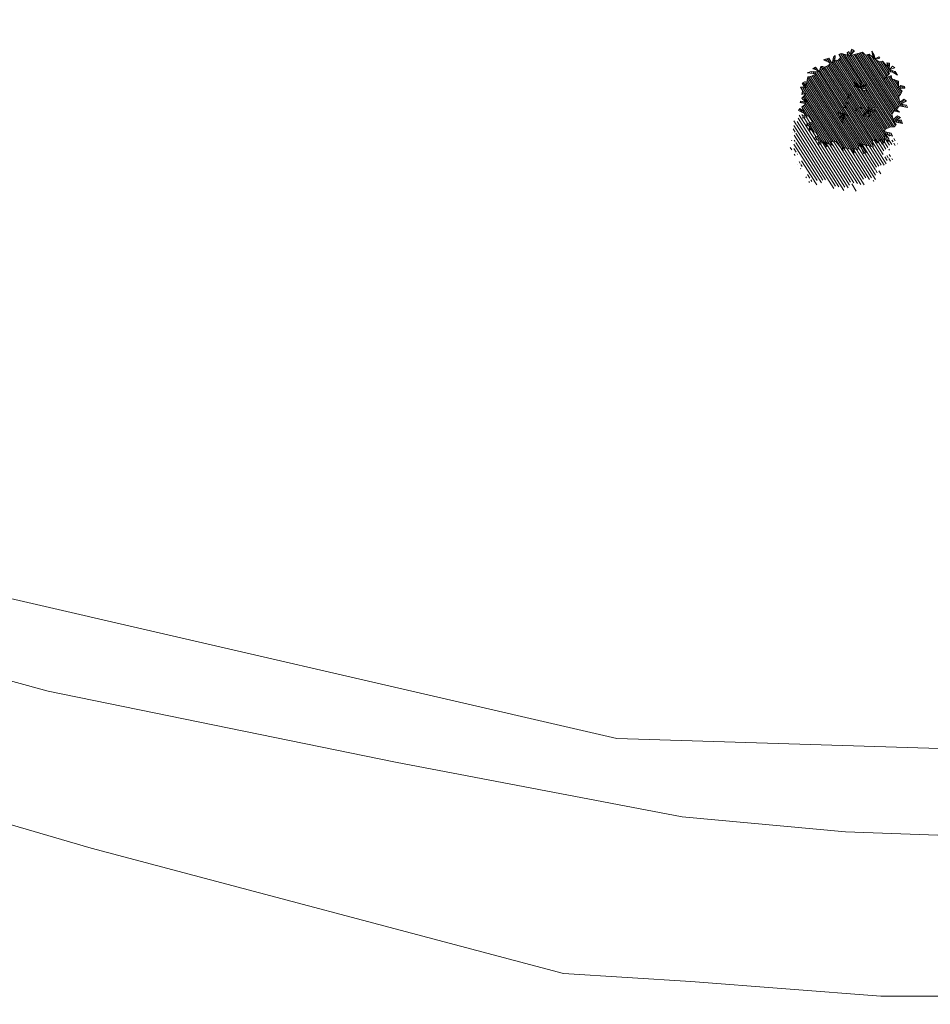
# Model space of a CAD drawing. Header units: millimetres. Extents: x -1567 to 968, y -503 to 481.
# Tile 34 of 49: x -519 to -499, y -160 to -139. Entities that reach past the tile are written whole.
import ezdxf

# ---------------------------------------------------------------- set-up
doc = ezdxf.new("R2010")
doc.units = ezdxf.units.MM
doc.layers.get('0').update_dxf_attribs({"lineweight": 0})
doc.layers.add('250', color=250, linetype='Continuous')
doc.layers.add('251', color=251, linetype='Continuous')
doc.layers.add('vegetacion', color=66, linetype='Continuous', lineweight=0)

# ---------------------------------------------------------------- blocks, each defined once
blk = doc.blocks.new('NO')
at = {"lineweight": 0, "true_color": 0x4f743e}
h = blk.add_hatch(dxfattribs=at)
h.set_pattern_fill('ANSI31', color=87, scale=0.05, style=0)
h.set_pattern_definition([(45, (0, 0), (-0.1122532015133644, 0.1122532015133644), [])])
h.paths.add_polyline_path([(4.155380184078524, 2.059777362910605), (5.052712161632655, 1.942906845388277), (4.701581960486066, 2.176647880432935), (3.92129338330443, 2.293518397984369), (4.194394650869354, 2.449345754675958), (4.584538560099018, 2.488302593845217), (4.350452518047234, 2.68308678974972), (3.882278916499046, 2.332475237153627), (3.843264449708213, 2.877870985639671), (3.60917764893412, 2.916827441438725), (3.619890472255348, 2.591038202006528), (3.399877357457, 2.927892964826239), (3.180018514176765, 3.111611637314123), (2.989187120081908, 3.352622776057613), (3.101989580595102, 3.462223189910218), (3.722562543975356, 3.616248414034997), (3.223867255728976, 3.879873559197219), (2.789874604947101, 3.384309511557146), (2.789874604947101, 4.085532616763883), (2.672831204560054, 4.280316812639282), (2.594802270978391, 4.046575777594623), (2.633816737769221, 3.657007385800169), (2.477758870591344, 3.85179158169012), (2.282686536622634, 3.85179158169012), (2.08761420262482, 4.163446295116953), (2.321701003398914, 4.475101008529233), (2.126628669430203, 4.630928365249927), (1.424368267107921, 4.591971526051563), (1.541411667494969, 4.825712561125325), (1.385353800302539, 4.981539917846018), (1.190282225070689, 4.708842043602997), (1.190282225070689, 5.293194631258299), (0.8391520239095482, 5.176324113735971), (1.190282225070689, 4.591971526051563), (0.0198482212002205, 5.21528095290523), (-0.3312812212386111, 4.981539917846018), (-0.6824114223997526, 5.176324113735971), (-1.306642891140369, 4.825712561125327), (-1.072556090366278, 5.059453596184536), (-0.8774837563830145, 5.526935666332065), (-1.189599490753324, 5.176324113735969), (-1.384671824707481, 4.864669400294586), (-1.696787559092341, 5.13736727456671), (-1.813830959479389, 5.020496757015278), (-1.38467182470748, 4.786755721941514), (-1.852845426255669, 4.630928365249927), (-2.164960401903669, 4.786755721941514), (-2.867220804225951, 4.280316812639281), (-2.633134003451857, 4.708842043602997), (-2.906235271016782, 4.747798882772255), (-3.023278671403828, 4.046575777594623), (-3.042194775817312, 4.084352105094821), (-3.647509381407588, 4.046575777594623), (-3.959625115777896, 3.734921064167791), (-3.37440887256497, 3.92970526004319), (-2.906235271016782, 3.812834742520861), (-3.140322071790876, 3.695964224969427), (-2.750177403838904, 3.111611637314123), (-3.335394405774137, 3.540136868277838), (-3.491452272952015, 3.228482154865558), (-4.193711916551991, 3.150568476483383), (-4.271740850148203, 2.838914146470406), (-4.310755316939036, 2.488302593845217), (-4.505827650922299, 2.761000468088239), (-4.895972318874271, 2.761000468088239), (-4.974001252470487, 2.605173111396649), (-4.427798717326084, 2.449345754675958), (-4.778928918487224, 2.254561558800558), (-4.700899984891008, 1.864993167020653), (-4.54484211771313, 1.67020897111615), (-4.583856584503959, 1.475424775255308), (-4.817943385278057, 1.085856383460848), (-5.130059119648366, 1.475424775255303), (-5.442174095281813, 1.35855425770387), (-4.934986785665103, 0.93002902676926), (-5.520203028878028, 0.93002902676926), (-5.676260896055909, 0.7352448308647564), (-4.817943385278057, 0.7352448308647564), (-4.613555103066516, 0.2862547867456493), (-4.97766288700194, 0.0842714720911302), (-4.431460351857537, 0.123228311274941), (-4.27540248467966, -0.2663396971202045), (-4.509489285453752, -0.772778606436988), (-4.860619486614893, -0.3052965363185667), (-5.211749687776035, -0.4221670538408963), (-4.821605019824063, -0.7727786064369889), (-5.328793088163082, -0.6559080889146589), (-5.523865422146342, -0.96756280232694), (-4.548503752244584, -0.9675628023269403), (-4.938648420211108, -1.201303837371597), (-4.782590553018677, -1.474001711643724), (-4.353431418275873, -1.590872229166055), (-3.963287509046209, -1.902526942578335), (-3.885258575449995, -2.175224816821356), (-4.6265326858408, -2.175224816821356), (-4.821605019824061, -2.447922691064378), (-4.05205331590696, -2.407479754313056), (-4.002301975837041, -2.331052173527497), (-4.158359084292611, -3.188102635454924), (-3.924273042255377, -3.460800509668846), (-3.924273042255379, -3.110188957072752), (-3.690186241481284, -3.032275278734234), (-3.456099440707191, -3.421843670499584), (-3.182998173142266, -3.149145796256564), (-2.948911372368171, -3.343929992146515), (-3.065954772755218, -3.73349800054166), (-3.143983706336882, -3.928282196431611), (-1.934535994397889, -3.928282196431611), (-2.558766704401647, -4.668462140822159), (-2.324680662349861, -4.785332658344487), (-1.739463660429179, -3.850368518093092), (-1.661434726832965, -4.551591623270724), (-1.193456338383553, -4.570520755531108), (-1.388333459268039, -4.980116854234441), (-0.9246409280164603, -4.666384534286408), (-0.1027377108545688, -4.684426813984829), (-0.2526019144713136, -5.001907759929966), (0.6697918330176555, -4.235143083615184), (1.215994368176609, -4.390970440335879), (0.9819075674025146, -4.663668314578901), (1.372052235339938, -4.624711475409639), (1.7621961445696, -4.468884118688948), (1.450081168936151, -4.858452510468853), (1.567124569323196, -4.975323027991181), (1.91825401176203, -4.585754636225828), (2.347413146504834, -4.897409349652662), (2.464456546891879, -4.819495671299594), (2.113326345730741, -4.429927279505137), (2.854601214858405, -4.507840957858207), (2.815586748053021, -4.196186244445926), (2.581499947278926, -4.079315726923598), (2.737557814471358, -3.806618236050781), (3.127702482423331, -3.728704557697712), (3.400802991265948, -3.378093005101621), (3.517846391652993, -3.728704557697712), (3.634889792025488, -3.494963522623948), (3.556860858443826, -3.105395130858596), (3.907991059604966, -3.339136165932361), (3.94700552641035, -3.105395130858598), (3.439817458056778, -2.793740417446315), (3.94700552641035, -2.248344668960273), (4.493208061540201, -2.637913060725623), (4.493208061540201, -2.40417202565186), (4.064048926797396, -2.248344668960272), (5.078424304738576, -1.975646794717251), (5.000395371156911, -1.741905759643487), (4.571236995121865, -1.975646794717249), (4.844338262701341, -1.547121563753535), (4.610251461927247, -1.313380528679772), (4.532222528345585, -1.118596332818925), (5.078424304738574, -1.157553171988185), (5.078424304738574, -1.001725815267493), (4.532222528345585, -1.001725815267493), (5.039409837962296, -0.690071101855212), (4.810881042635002, -0.3579066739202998), (4.721542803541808, -0.1348899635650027), (5.123565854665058, -0.3133031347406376), (5.101231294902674, 0.0212216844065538), (5.403842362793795, 0.384633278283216), (5.013697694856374, 0.4625469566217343), (5.325813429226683, 0.8131585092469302), (5.052712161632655, 1.046899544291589), (4.896654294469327, 0.3846332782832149), (4.896654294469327, 1.553338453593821), (4.545524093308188, 1.709165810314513)])
h.paths.add_polyline_path([(0.1556434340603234, 2.092473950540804), (0.1226248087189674, 1.97554900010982), (-0.1203667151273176, 1.822936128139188), (-0.5217917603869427, 1.665367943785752), (-0.5211378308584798, 1.668138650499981), (-0.575465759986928, 1.660070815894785), (-0.8413226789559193, 1.468009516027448), (-1.293733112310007, 1.542463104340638), (-1.086745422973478, 1.642088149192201), (-0.8292925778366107, 1.622376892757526), (-0.5754657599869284, 1.660070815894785), (-0.5373259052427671, 1.687623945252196), (-0.5447066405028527, 2.257581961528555), (-0.3572150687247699, 2.362681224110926), (-0.5178311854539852, 1.682148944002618)], flags=16)
h.paths.add_polyline_path([(0.4732491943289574, 0.743789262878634), (0.2821260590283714, 0.6670284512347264), (0.311210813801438, 0.8709263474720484)], flags=16)
h.paths.add_polyline_path([(0.4777985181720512, 0.4908713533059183), (0.5359693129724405, 0.2578455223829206), (0.305077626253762, 0.3239810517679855)], flags=16)
h.paths.add_polyline_path([(0.4162869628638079, -0.0733681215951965), (0.5783253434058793, -0.2005052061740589), (0.3872022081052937, -0.2772660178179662)], flags=16)
h.paths.add_polyline_path([(0.5828746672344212, -0.4534231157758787), (0.6410454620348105, -0.6864489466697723), (0.4101537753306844, -0.6203134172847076)], flags=16)
h.paths.add_polyline_path([(0.4447488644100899, -1.322289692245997), (0.8383181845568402, -1.873639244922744), (0.8361080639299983, -1.675614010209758), (0.462839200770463, -1.312352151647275), (0.4450257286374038, -1.319326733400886)], flags=16)
h.paths.add_polyline_path([(-0.4976208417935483, -0.540980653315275), (-0.5848763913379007, -0.7448785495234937), (-0.7178293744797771, -0.5673640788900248)], flags=16)
h.paths.add_polyline_path([(-0.9364520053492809, -0.3490639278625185), (-1.127575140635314, -0.425824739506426), (-1.098490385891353, -0.2219268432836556)], flags=16)
h.paths.add_polyline_path([(-1.820136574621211, -0.460912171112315), (-1.814937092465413, -0.4442567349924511), (-1.790663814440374, -0.5127081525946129), (-1.383343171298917, -1.09525534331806), (-1.599712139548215, -1.051197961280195), (-1.790663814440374, -0.5127081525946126), (-1.816731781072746, -0.4754259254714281), (-1.823545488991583, -0.4718319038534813), (-2.006669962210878, -1.058432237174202), (-2.104084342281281, -0.849388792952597), (-1.846851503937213, -0.4810223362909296), (-1.847898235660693, -0.4735843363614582), (-1.865057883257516, -0.4573308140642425), (-2.350149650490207, -0.506464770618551), (-2.497006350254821, -0.3414132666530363), (-1.870701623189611, -0.4519850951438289), (-1.88267756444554, -0.4406415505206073), (-2.484440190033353, -0.1232302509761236), (-2.411336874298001, 0.0601015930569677), (-1.882677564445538, -0.4406415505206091), (-1.856377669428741, -0.4545139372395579)], flags=16)
at = {"layer": '251', "lineweight": 0}
h = blk.add_hatch(dxfattribs=at)
h.set_pattern_fill('ANSI31', color=256, scale=0.08, style=0)
h.set_pattern_definition([(45, (0, 0), (-0.179605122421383, 0.1796051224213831), [])])
h.paths.add_polyline_path([(1.567124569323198, -4.975323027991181), (1.450081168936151, -4.85845251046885), (1.7621961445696, -4.468884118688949), (1.372052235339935, -4.624711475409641), (0.9819075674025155, -4.663668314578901), (1.215994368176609, -4.390970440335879), (0.6697918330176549, -4.235143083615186), (-0.252601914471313, -5.001907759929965), (-0.1027377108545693, -4.684426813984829), (-0.9246409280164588, -4.666384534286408), (-1.388333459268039, -4.98011685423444), (-1.193456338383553, -4.570520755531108), (-1.661434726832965, -4.551591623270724), (-1.739463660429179, -3.850368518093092), (-2.324680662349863, -4.785332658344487), (-2.558766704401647, -4.668462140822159), (-1.934535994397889, -3.928282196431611), (-3.143983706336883, -3.928282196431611), (-3.065954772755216, -3.733498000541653), (-2.948911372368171, -3.343929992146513), (-3.182998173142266, -3.149145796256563), (-3.456099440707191, -3.421843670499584), (-3.690186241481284, -3.032275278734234), (-3.924273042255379, -3.110188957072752), (-3.924273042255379, -3.460800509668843), (-4.158359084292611, -3.188102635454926), (-4.002301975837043, -2.3310521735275), (-4.509489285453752, -3.110188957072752), (-4.509489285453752, -2.798534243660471), (-4.080330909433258, -2.40896585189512), (-4.504452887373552, -2.43125511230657), (-4.5285985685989, -2.55180519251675), (-4.762685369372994, -2.941373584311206), (-5.074801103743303, -2.551805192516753), (-5.386916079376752, -2.668675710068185), (-4.879728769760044, -3.097200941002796), (-5.464945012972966, -3.097200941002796), (-5.621002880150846, -3.291985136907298), (-4.762685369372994, -3.291985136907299), (-4.567613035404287, -3.720510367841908), (-4.918743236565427, -3.91529456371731), (-4.372540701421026, -3.876337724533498), (-4.216482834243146, -4.265905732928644), (-4.450569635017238, -4.772344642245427), (-4.80169983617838, -4.304862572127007), (-5.152830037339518, -4.421733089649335), (-4.762685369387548, -4.772344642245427), (-5.269873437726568, -4.655474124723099), (-5.464945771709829, -4.96712883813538), (-4.489584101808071, -4.96712883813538), (-4.879728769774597, -5.200869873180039), (-4.723670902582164, -5.473567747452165), (-4.294511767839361, -5.590438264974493), (-3.904367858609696, -5.902092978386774), (-3.826338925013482, -6.174790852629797), (-4.567613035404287, -6.174790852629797), (-4.762685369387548, -6.447488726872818), (-4.021411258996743, -6.408531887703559), (-4.45056963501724, -6.79810027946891), (-4.450569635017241, -7.109754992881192), (-3.943382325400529, -6.330618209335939), (-4.099439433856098, -7.187668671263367), (-3.865353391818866, -7.460366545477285), (-3.865353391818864, -7.109754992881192), (-3.631266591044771, -7.031841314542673), (-3.397179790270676, -7.421409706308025), (-3.124078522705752, -7.148711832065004), (-2.889991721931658, -7.343496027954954), (-3.007035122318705, -7.733064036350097), (-3.085064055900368, -7.927848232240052), (-1.875616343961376, -7.927848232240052), (-2.499847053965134, -8.668028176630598), (-2.265761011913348, -8.784898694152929), (-1.680544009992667, -7.849934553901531), (-1.602515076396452, -8.551157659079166), (-1.134536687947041, -8.570086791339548), (-1.329413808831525, -8.97968289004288), (-0.8657212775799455, -8.66595057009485), (-0.0438180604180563, -8.68399284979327), (-0.1936822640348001, -9.001473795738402), (0.728711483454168, -8.234709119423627), (1.274914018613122, -8.390536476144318), (1.040827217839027, -8.663234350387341), (1.430971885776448, -8.624277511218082), (1.821115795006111, -8.468450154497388), (1.509000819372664, -8.858018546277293), (1.62604421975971, -8.974889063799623), (1.977173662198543, -8.585320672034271), (2.406332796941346, -8.896975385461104), (2.523376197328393, -8.819061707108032), (2.172245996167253, -8.429493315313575), (2.913520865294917, -8.507406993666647), (2.874506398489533, -8.195752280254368), (2.640419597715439, -8.078881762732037), (2.79647746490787, -7.806184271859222), (3.186622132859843, -7.728270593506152), (3.459722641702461, -7.377659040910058), (3.576766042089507, -7.728270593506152), (3.693809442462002, -7.494529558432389), (3.61578050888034, -7.104961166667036), (3.96691071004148, -7.338702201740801), (4.005925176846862, -7.104961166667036), (3.498737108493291, -6.793306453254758), (4.005925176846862, -6.247910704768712), (4.552127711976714, -6.637479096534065), (4.552127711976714, -6.403738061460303), (4.122968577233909, -6.247910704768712), (5.137343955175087, -5.975212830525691), (5.059315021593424, -5.741471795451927), (4.630156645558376, -5.975212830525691), (4.903257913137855, -5.546687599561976), (4.669171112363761, -5.312946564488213), (4.591142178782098, -5.118162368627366), (5.137343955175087, -5.157119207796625), (5.137343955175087, -5.001291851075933), (4.591142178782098, -5.001291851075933), (5.098329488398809, -4.689637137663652), (4.869800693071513, -4.357472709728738), (4.780462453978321, -4.134455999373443), (5.182485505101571, -4.312869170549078), (5.160150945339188, -3.978344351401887), (5.462762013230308, -3.614932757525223), (5.072617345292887, -3.537019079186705), (5.384733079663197, -3.186407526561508), (5.111631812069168, -2.95266649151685), (4.95557394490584, -3.614932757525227), (4.95557394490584, -2.446227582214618), (4.604443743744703, -2.290400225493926), (4.443989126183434, -2.146204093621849), (4.064048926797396, -2.248344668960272), (4.493208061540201, -2.404172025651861), (4.493208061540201, -2.637913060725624), (3.94700552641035, -2.248344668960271), (3.439817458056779, -2.793740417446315), (3.94700552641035, -3.105395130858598), (3.907991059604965, -3.339136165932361), (3.556860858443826, -3.105395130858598), (3.63488979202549, -3.494963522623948), (3.517846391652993, -3.728704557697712), (3.400802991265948, -3.378093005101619), (3.127702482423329, -3.728704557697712), (2.737557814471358, -3.806618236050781), (2.581499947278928, -4.079315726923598), (2.815586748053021, -4.196186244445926), (2.854601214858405, -4.507840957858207), (2.11332634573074, -4.429927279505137), (2.46445654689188, -4.819495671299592), (2.347413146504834, -4.897409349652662), (1.91825401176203, -4.585754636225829)])
at = {"layer": '250', "lineweight": 0}
for points in [[(-4.622871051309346, 0.3067195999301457), (-4.817943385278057, 0.7352448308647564), (-5.676260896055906, 0.7352448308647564), (-5.520203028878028, 0.93002902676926), (-4.934986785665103, 0.93002902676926), (-5.442174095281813, 1.35855425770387), (-5.130059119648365, 1.475424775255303), (-4.817943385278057, 1.085856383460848), (-4.583856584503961, 1.475424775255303), (-4.544842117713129, 1.67020897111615), (-4.700899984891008, 1.864993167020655), (-4.778928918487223, 2.254561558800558), (-4.427798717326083, 2.449345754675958), (-4.974001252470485, 2.605173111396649), (-4.895972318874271, 2.761000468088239), (-4.505827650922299, 2.761000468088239), (-4.310755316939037, 2.488302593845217), (-4.271740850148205, 2.838914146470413), (-4.19371191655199, 3.150568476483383), (-3.491452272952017, 3.228482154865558), (-3.335394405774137, 3.540136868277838), (-2.750177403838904, 3.111611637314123), (-3.140322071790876, 3.695964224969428), (-2.906235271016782, 3.812834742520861), (-3.37440887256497, 3.92970526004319), (-3.959625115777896, 3.734921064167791), (-3.647509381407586, 4.046575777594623), (-3.023278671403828, 4.085532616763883), (-3.530465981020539, 4.397187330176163), (-3.257365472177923, 4.514057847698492), (-3.023278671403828, 4.046575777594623), (-2.906235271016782, 4.747798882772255), (-2.633134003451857, 4.708842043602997), (-2.867220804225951, 4.280316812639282), (-2.164960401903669, 4.786755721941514), (-1.852845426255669, 4.630928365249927), (-1.38467182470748, 4.786755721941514), (-1.813830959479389, 5.020496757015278), (-1.696787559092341, 5.13736727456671), (-1.38467182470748, 4.864669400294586), (-1.189599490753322, 5.176324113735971), (-0.8774837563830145, 5.526935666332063), (-1.072556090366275, 5.059453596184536), (-1.30664289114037, 4.825712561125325), (-0.6824114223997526, 5.176324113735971), (-0.331281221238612, 4.981539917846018), (0.0198482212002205, 5.21528095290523), (1.190282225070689, 4.591971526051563), (0.8391520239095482, 5.176324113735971), (1.190282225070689, 5.293194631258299), (1.190282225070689, 4.708842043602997), (1.385353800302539, 4.981539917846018), (1.541411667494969, 4.825712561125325), (1.424368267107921, 4.591971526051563), (2.126628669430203, 4.630928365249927), (2.321701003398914, 4.475101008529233), (2.08761420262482, 4.163446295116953), (2.282686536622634, 3.85179158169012), (2.477758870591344, 3.85179158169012), (2.633816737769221, 3.657007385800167), (2.594802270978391, 4.046575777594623), (2.672831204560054, 4.280316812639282), (2.789874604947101, 4.085532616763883), (2.789874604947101, 3.384309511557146), (3.223867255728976, 3.879873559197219), (3.722562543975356, 3.616248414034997), (3.101989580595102, 3.462223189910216), (2.989187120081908, 3.352622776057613), (3.180018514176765, 3.111611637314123), (3.399877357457, 2.927892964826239), (3.619890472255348, 2.591038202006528), (3.60917764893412, 2.916827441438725), (3.843264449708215, 2.877870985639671), (3.882278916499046, 2.332475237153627), (4.350452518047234, 2.68308678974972), (4.584538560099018, 2.488302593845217), (4.194394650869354, 2.449345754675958), (3.92129338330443, 2.293518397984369), (4.701581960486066, 2.176647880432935), (5.052712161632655, 1.942906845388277), (4.155380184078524, 2.059777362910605), (4.545524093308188, 1.709165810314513), (4.896654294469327, 1.553338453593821), (4.896654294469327, 0.384633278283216), (5.052712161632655, 1.046899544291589), (5.325813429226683, 0.8131585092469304), (5.013697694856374, 0.4625469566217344), (5.403842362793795, 0.384633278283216), (5.101231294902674, 0.0212216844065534), (5.123565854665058, -0.3133031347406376), (4.721542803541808, -0.1348899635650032), (4.810881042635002, -0.357906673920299)], [(-0.5163373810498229, 1.650181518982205), (-0.2228793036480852, 1.683458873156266), (-0.0489116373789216, 1.666158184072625), (0.0745894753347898, 1.768193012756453), (-0.5108352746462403, 1.669668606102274), (-0.120366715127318, 1.822936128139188), (0.1226248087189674, 1.97554900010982), (0.1556434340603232, 2.092473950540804), (-0.5178311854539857, 1.682148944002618), (-0.3572150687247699, 2.362681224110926), (-0.5447066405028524, 2.257581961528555), (-0.5373259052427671, 1.687623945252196), (-0.841322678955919, 1.468009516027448), (-1.293733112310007, 1.542463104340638), (-1.086745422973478, 1.642088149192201), (-0.8292925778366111, 1.622376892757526), (-0.5108352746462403, 1.669668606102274), (-1.036193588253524, 1.932869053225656), (-1.045152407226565, 2.124679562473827), (-0.8802278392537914, 1.889074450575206), (-0.8457164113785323, 1.974030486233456), (-0.563818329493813, 1.705579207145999)], [(-0.2526019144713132, -5.001907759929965), (-0.1027377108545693, -4.684426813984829), (-0.9246409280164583, -4.666384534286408), (-1.388333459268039, -4.98011685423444), (-1.193456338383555, -4.570520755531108), (-1.661434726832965, -4.551591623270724), (-1.739463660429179, -3.850368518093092), (-2.324680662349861, -4.785332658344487), (-2.558766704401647, -4.668462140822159), (-1.934535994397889, -3.928282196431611), (-3.143983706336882, -3.928282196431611), (-3.065954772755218, -3.73349800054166), (-2.948911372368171, -3.343929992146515), (-3.182998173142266, -3.149145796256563), (-3.456099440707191, -3.421843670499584), (-3.690186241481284, -3.032275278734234), (-3.924273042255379, -3.110188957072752), (-3.924273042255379, -3.460800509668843), (-4.158359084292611, -3.188102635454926), (-4.002301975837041, -2.331052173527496), (-4.509489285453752, -3.110188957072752), (-4.509489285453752, -2.79853424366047), (-4.080330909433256, -2.40896585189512), (-4.821605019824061, -2.447922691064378), (-4.6265326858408, -2.175224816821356), (-3.885258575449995, -2.175224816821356), (-3.963287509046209, -1.902526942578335), (-4.353431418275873, -1.590872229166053), (-4.782590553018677, -1.474001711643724), (-4.938648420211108, -1.201303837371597), (-4.548503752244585, -0.96756280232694), (-5.523865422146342, -0.96756280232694), (-5.32879308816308, -0.6559080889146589), (-4.821605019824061, -0.7727786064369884), (-5.211749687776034, -0.4221670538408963), (-4.860619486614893, -0.3052965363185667), (-4.509489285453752, -0.7727786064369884), (-4.275402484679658, -0.2663396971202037), (-4.431460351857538, 0.123228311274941), (-4.97766288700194, 0.08427147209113), (-4.6265326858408, 0.2790556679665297)], [(-1.862583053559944, -0.4570801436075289), (-2.350149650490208, -0.5064647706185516), (-2.49700635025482, -0.3414132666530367), (-1.831417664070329, -0.4589205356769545), (-2.104084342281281, -0.849388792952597), (-2.006669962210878, -1.058432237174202), (-1.814937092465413, -0.4442567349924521), (-1.599712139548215, -1.051197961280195), (-1.383343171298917, -1.09525534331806), (-1.816731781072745, -0.4754259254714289), (-2.484440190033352, -0.1232302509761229), (-2.411336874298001, 0.0601015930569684), (-1.847898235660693, -0.4735843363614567), (-1.89227985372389, -0.1582117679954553), (-1.762228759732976, -0.0720694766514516), (-1.800251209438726, -0.4607621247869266)], [(4.454193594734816, -0.9627689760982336), (4.810881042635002, -0.357906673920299), (5.039409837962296, -0.690071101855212), (4.532222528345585, -1.001725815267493), (5.078424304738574, -1.001725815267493), (5.078424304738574, -1.157553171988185), (4.532222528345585, -1.118596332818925), (4.610251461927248, -1.313380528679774), (4.844338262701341, -1.547121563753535), (4.571236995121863, -1.975646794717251), (5.000395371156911, -1.741905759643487), (5.078424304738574, -1.975646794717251), (4.064048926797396, -2.248344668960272), (4.493208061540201, -2.40417202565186), (4.493208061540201, -2.637913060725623), (3.94700552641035, -2.248344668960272), (3.439817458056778, -2.793740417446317), (3.94700552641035, -3.105395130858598), (3.907991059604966, -3.339136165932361), (3.556860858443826, -3.105395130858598), (3.634889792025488, -3.494963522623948), (3.517846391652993, -3.728704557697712), (3.400802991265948, -3.378093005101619), (3.127702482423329, -3.728704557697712), (2.737557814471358, -3.806618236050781), (2.581499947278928, -4.079315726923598), (2.815586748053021, -4.196186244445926), (2.854601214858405, -4.507840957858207), (2.11332634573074, -4.429927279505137), (2.46445654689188, -4.819495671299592), (2.347413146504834, -4.897409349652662), (1.91825401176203, -4.585754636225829), (1.567124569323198, -4.975323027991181), (1.450081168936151, -4.85845251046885), (1.7621961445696, -4.468884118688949), (1.372052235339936, -4.624711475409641), (0.9819075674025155, -4.663668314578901), (1.215994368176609, -4.390970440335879), (0.6697918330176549, -4.235143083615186), (-0.2526019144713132, -5.001907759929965)], [(0.4461342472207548, -1.296095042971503), (0.8361080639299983, -1.675614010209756), (0.8383181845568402, -1.873639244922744), (0.4339458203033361, -1.30715575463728), (0.5508114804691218, -2.034555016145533), (0.4738075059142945, -2.182230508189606), (0.3973715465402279, -1.829314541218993), (0.445025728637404, -1.319326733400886), (0.1004615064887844, -1.454235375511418), (-0.0247302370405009, -1.390050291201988), (0.4455799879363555, -1.307710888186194), (1.053268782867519, -1.2784957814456), (1.164610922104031, -1.388589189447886), (0.4799234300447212, -1.320991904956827)]]:
    blk.add_lwpolyline(points, dxfattribs=at)
for points in [[(0.4732491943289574, 0.743789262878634), (0.2821260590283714, 0.6670284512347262), (0.3112108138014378, 0.8709263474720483)], [(0.3050776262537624, 0.3239810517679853), (0.477798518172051, 0.4908713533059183), (0.5359693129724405, 0.2578455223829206)], [(-0.9364520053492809, -0.3490639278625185), (-1.127575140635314, -0.4258247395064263), (-1.098490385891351, -0.2219268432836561)], [(-0.7178293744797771, -0.5673640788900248), (-0.4976208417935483, -0.540980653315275), (-0.5848763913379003, -0.7448785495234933)], [(0.5783253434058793, -0.2005052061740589), (0.3872022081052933, -0.2772660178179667), (0.4162869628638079, -0.0733681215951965)], [(0.4101537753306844, -0.6203134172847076), (0.582874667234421, -0.4534231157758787), (0.6410454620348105, -0.6864489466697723)]]:
    blk.add_lwpolyline(points, close=True, dxfattribs=at)
blk.add_point((-0.1392974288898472, 0.0480636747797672), dxfattribs=at)

msp = doc.modelspace()

# ---------------------------------------------------------------- linework, layer by layer
at = {"color": 30, "lineweight": 5, "flags": 128}
msp.add_lwpolyline([(-417.6928942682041, -154.2415358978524), (-419.8044850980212, -154.3448162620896), (-445.4722883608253, -154.7204017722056), (-477.69268817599, -155.337228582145), (-505.4284283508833, -154.4768962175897), (-533.3169669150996, -148.0421553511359), (-541.8534797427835, -145.2448326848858), (-555.9603893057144, -139.320101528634), (-567.5484102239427, -133.5206964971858), (-550.9952127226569, -115.1535755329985), (-538.4557346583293, -100.5751478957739), (-515.4024578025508, -74.67200862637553), (-487.4734914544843, -43.05181058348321), (-471.1237175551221, -24.36433202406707), (-455.6783047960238, -6.943012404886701), (-441.3223054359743, -16.92102242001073), (-427.7081338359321, -23.40629784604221), (-417.6928942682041, -27.29727152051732)], close=True, dxfattribs=at)
at = {"lineweight": 15, "flags": 128}
for points in [[(-392.0870438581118, -155.0229836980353), (-398.0866750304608, -155.4645844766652), (-403.0337307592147, -155.5539323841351), (-411.703190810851, -155.5303833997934), (-423.3039433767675, -156.3243906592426), (-429.4455458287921, -156.6232851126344), (-441.9266855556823, -156.299686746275), (-447.359654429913, -156.2522054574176), (-453.1443025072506, -156.3029402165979), (-464.2621779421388, -156.6239312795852), (-474.6695891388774, -157.1743189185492), (-484.0679247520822, -156.759955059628), (-493.6722760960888, -156.7743287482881), (-500.3901542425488, -156.5343156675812), (-503.9887332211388, -156.1976241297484), (-510.3072214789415, -154.9998902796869), (-517.9624725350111, -153.4324189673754), (-540.0753096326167, -147.3878187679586), (-545.0475720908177, -145.6200240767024), (-553.0289241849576, -142.2579654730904), (-563.8900619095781, -137.1113609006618), (-568.6747308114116, -134.8313247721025), (-572.343051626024, -131.7057313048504), (-578.8162426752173, -124.511281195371)], [(-578.8162426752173, -130.2534123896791), (-575.4427367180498, -134.1097539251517), (-569.4340661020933, -138.6645292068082), (-562.0461169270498, -141.8362120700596), (-548.7239108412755, -147.6269872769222), (-517.0169641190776, -156.8927810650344), (-506.6046544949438, -159.6562778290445), (-503.7957122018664, -159.8286155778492), (-499.6083726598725, -160.151245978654), (-494.5013475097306, -160.1565610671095), (-475.621426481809, -160.3324273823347), (-463.3093886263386, -160.1234084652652), (-443.2349687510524, -159.6369512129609), (-429.5330160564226, -160.3014801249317), (-416.9534948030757, -159.7630986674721), (-405.6968052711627, -159.6308697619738), (-392.0870438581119, -159.3388511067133)]]:
    msp.add_lwpolyline(points, dxfattribs=at)

# ---------------------------------------------------------------- block references
at = {"layer": 'vegetacion', "extrusion": (0, 0, -1), "xscale": 0.2167732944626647, "yscale": 0.2167732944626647, "zscale": 0.2167732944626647, "rotation": 12.61063153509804}
msp.add_blockref('NO', (500.255116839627, -140.4582752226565), dxfattribs=at)

doc.saveas('drawing.dxf')
